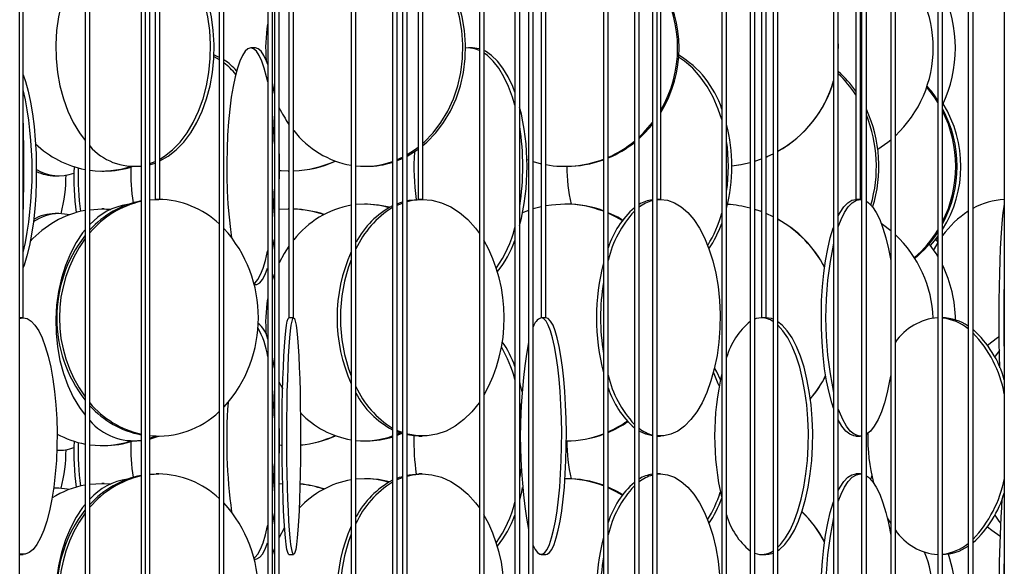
# Model space of a CAD drawing. Header units: millimetres. Extents: x 495 to 2657, y 518 to 2595.
# Tile 88 of 91: x 2414 to 2518, y 2266 to 2324. Entities that reach past the tile are written whole.
import ezdxf

# ---------------------------------------------------------------- set-up
doc = ezdxf.new("R2010")
doc.units = ezdxf.units.MM

msp = doc.modelspace()

# ---------------------------------------------------------------- linework, layer by layer
at = {"color": 7, "linetype": 'Continuous', "lineweight": 25}
for p, q in [((2413.94, 2120.05), (2413.94, 2574.8)), ((2414.32, 2292.55), (2414.32, 2574.8)), ((2420.85, 2574.8), (2420.85, 2247.55)), ((2421.35, 2247.55), (2421.35, 2574.8)), ((2426.79, 2574.8), (2426.79, 2190.05)), ((2427.2, 2574.8), (2427.2, 2132.55)), ((2427.7, 2132.55), (2427.7, 2574.8)), ((2428.26, 2574.8), (2428.26, 2305.05)), ((2428.76, 2305.05), (2428.76, 2574.8)), ((2435.03, 2574.8), (2435.03, 2235.05)), ((2435.53, 2235.05), (2435.53, 2574.8)), ((2440.16, 2574.8), (2440.16, 2177.55)), ((2440.66, 2177.55), (2440.66, 2574.8)), ((2440.87, 2574.8), (2440.87, 2120.05)), ((2441.37, 2120.05), (2441.37, 2574.8)), ((2442.4, 2574.8), (2442.4, 2292.55)), ((2442.9, 2292.55), (2442.9, 2574.8)), ((2448.97, 2574.8), (2448.97, 2247.55)), ((2449.47, 2247.55), (2449.47, 2574.8)), ((2453.35, 2574.8), (2453.35, 2190.05)), ((2453.85, 2190.05), (2453.85, 2574.8)), ((2454.4, 2574.8), (2454.4, 2132.55)), ((2454.9, 2132.55), (2454.9, 2574.8)), ((2456.06, 2574.8), (2456.06, 2305.05)), ((2456.56, 2305.05), (2456.56, 2574.8)), ((2462.55, 2574.8), (2462.55, 2235.05)), ((2463.05, 2235.05), (2463.05, 2574.8)), ((2466.29, 2574.8), (2466.29, 2177.55)), ((2466.79, 2177.55), (2466.79, 2574.8)), ((2467.73, 2574.8), (2467.73, 2120.05)), ((2468.23, 2120.05), (2468.23, 2574.8)), ((2469.05, 2574.8), (2469.05, 2292.55)), ((2469.55, 2292.55), (2469.55, 2574.8)), ((2475.64, 2574.8), (2475.64, 2247.55)), ((2476.14, 2247.55), (2476.14, 2574.8)), ((2478.91, 2574.8), (2478.91, 2190.05)), ((2479.41, 2190.05), (2479.41, 2574.8)), ((2480.81, 2574.8), (2480.81, 2132.55)), ((2481.31, 2132.55), (2481.31, 2574.8)), ((2481.7, 2305.05), (2481.7, 2574.8)), ((2488.15, 2574.8), (2488.15, 2237.28)), ((2488.65, 2235.05), (2488.65, 2574.8)), ((2491.14, 2574.8), (2491.14, 2177.55)), ((2491.64, 2177.55), (2491.64, 2574.8)), ((2492.33, 2574.8), (2492.33, 2292.55)), ((2492.83, 2292.55), (2492.83, 2574.8)), ((2493.58, 2574.8), (2493.58, 2120.05)), ((2494.08, 2120.05), (2494.08, 2574.8)), ((2499.96, 2574.8), (2499.96, 2247.55)), ((2500.46, 2247.55), (2500.46, 2574.8)), ((2502.31, 2574.8), (2502.31, 2305.05)), ((2502.81, 2305.05), (2502.81, 2574.8)), ((2502.93, 2574.8), (2502.93, 2190.05)), ((2503.43, 2190.05), (2503.43, 2574.8)), ((2506, 2574.8), (2506, 2132.55)), ((2506.5, 2132.55), (2506.5, 2574.8)), ((2510.98, 2574.8), (2510.98, 2241.38)), ((2510.99, 2574.8), (2510.99, 2292.55)), ((2511.48, 2240.43), (2511.48, 2574.8)), ((2511.49, 2292.55), (2511.49, 2574.8)), ((2514.2, 2574.8), (2514.2, 2177.55)), ((2514.7, 2177.55), (2514.7, 2574.8)), ((2518.01, 2574.8), (2518.01, 2120.05)), ((2438.86, 2321.05), (2438.37, 2321.05)), ((2461.37, 2321.05), (2461.07, 2321.03)), ((2461.81, 2321.05), (2461.37, 2321.05)), ((2434.48, 2320.14), (2435.03, 2319.84)), ((2502.93, 2315.53), (2502.81, 2315.73)), ((2502.93, 2315.06), (2502.81, 2315.28)), ((2453.85, 2309.26), (2454.4, 2309.52)), ((2453.85, 2309.15), (2454.4, 2309.38)), ((2467.55, 2309.28), (2467.73, 2309.22)), ((2491.64, 2309.1), (2492.33, 2309.34)), ((2491.64, 2309.1), (2492.33, 2309.33)), ((2425.94, 2308.55), (2426.32, 2308.55)), ((2426.32, 2308.55), (2426.79, 2308.57)), ((2427.7, 2308.84), (2428.26, 2309.06)), ((2450.37, 2308.55), (2450.65, 2308.55)), ((2468.23, 2309.05), (2469.05, 2308.83)), ((2471.57, 2308.55), (2471.72, 2308.55)), ((2417.69, 2307.55), (2418.09, 2307.55)), ((2422.64, 2308.05), (2422.88, 2308.05)), ((2442.31, 2308.05), (2442.4, 2308.05)), ((2427.7, 2305.02), (2428.37, 2305.05)), ((2427.7, 2305), (2428.65, 2305.05)), ((2428.76, 2305.05), (2428.26, 2305.05)), ((2456.56, 2305.05), (2456.06, 2305.05)), ((2481.7, 2305.05), (2481.31, 2305.05)), ((2481.31, 2305.03), (2481.66, 2305.05)), ((2502.81, 2305.05), (2502.31, 2305.05)), ((2502.8, 2305.05), (2502.93, 2305.04)), ((2421.35, 2303.96), (2422.64, 2304.05)), ((2422.88, 2304.05), (2422.64, 2304.05)), ((2422.64, 2304.05), (2423.56, 2304)), ((2422.88, 2304.05), (2423.59, 2304.02)), ((2441.37, 2304.01), (2442.31, 2304.05)), ((2442.4, 2304.05), (2442.31, 2304.05)), ((2442.31, 2304.05), (2442.4, 2304.05)), ((2450.37, 2304.55), (2449.47, 2304.5)), ((2450.65, 2304.55), (2450.37, 2304.55)), ((2453.85, 2304.45), (2454.4, 2304.67)), ((2471.72, 2304.55), (2471.57, 2304.55)), ((2418.09, 2303.55), (2417.69, 2303.55)), ((2493.58, 2303.22), (2492.83, 2303.57)), ((2493.58, 2303.21), (2492.83, 2303.56)), ((2510.99, 2300.57), (2510.77, 2300.85)), ((2438.71, 2296.05), (2438.86, 2296.05)), ((2414.32, 2292.55), (2413.94, 2292.55)), ((2413.94, 2292.48), (2414.31, 2292.55)), ((2442.9, 2292.55), (2442.4, 2292.55)), ((2469.06, 2292.55), (2469.05, 2292.55)), ((2469.55, 2292.55), (2469.06, 2292.55)), ((2492.35, 2292.55), (2492.33, 2292.55)), ((2492.83, 2292.55), (2492.35, 2292.55)), ((2511.49, 2292.55), (2511.48, 2292.55)), ((2427.7, 2279.84), (2428.24, 2280.05)), ((2428.37, 2280.05), (2428.65, 2280.05)), ((2454.4, 2280.3), (2453.85, 2280.49)), ((2453.85, 2280.26), (2454.13, 2280.39)), ((2453.85, 2280.15), (2454.29, 2280.34)), ((2456.13, 2280.05), (2456.49, 2280.05)), ((2481.31, 2280.05), (2481.66, 2280.05)), ((2502.32, 2280.05), (2502.8, 2280.05)), ((2422.64, 2279.05), (2422.88, 2279.05)), ((2425.94, 2279.55), (2426.32, 2279.55)), ((2426.32, 2279.55), (2426.79, 2279.57)), ((2450.37, 2279.55), (2450.65, 2279.55)), ((2471.72, 2279.55), (2471.72, 2279.55)), ((2417.87, 2278.55), (2418.09, 2278.55)), ((2427.7, 2276), (2428.65, 2276.05)), ((2427.7, 2276.02), (2428.37, 2276.05)), ((2428.65, 2276.05), (2428.37, 2276.05)), ((2456.49, 2276.05), (2456.13, 2276.05)), ((2481.66, 2276.05), (2481.31, 2276.05)), ((2481.31, 2276.03), (2481.66, 2276.05)), ((2502.8, 2276.05), (2502.32, 2276.05)), ((2502.8, 2276.05), (2502.93, 2276.04)), ((2421.35, 2274.96), (2422.64, 2275.05)), ((2422.88, 2275.05), (2422.64, 2275.05)), ((2422.64, 2275.05), (2423.56, 2275)), ((2422.88, 2275.05), (2423.59, 2275.02)), ((2441.37, 2275.01), (2441.74, 2275.03)), ((2450.37, 2275.55), (2449.47, 2275.5)), ((2450.65, 2275.55), (2450.37, 2275.55)), ((2453.85, 2275.45), (2454.4, 2275.67)), ((2471.72, 2275.55), (2471.57, 2275.55)), ((2504.09, 2275.24), (2504.12, 2275.34)), ((2418.09, 2274.55), (2417.53, 2274.51)), ((2417.69, 2274.55), (2417.53, 2274.55)), ((2418.09, 2274.55), (2417.69, 2274.55)), ((2413.94, 2267.55), (2414.31, 2267.55)), ((2442.4, 2267.55), (2442.9, 2267.55)), ((2469.06, 2267.55), (2469.55, 2267.55)), ((2492.35, 2267.55), (2492.81, 2267.55)), ((2438.71, 2267.05), (2438.86, 2267.05))]:
    msp.add_line(p, q, dxfattribs=at)
at = {"color": 7, "linetype": 'Continuous', "lineweight": 25, "flags": 128}
for points in [[(2428.76, 2309.12), (2429.62, 2309.61), (2430.48, 2310.29), (2431.28, 2311.11), (2432.02, 2312.08), (2432.67, 2313.17), (2433.24, 2314.38), (2433.7, 2315.67), (2434.07, 2317.05), (2434.32, 2318.47), (2434.47, 2319.94), (2434.5, 2321.42), (2434.41, 2322.89), (2434.21, 2324.34), (2433.9, 2325.75), (2433.48, 2327.08), (2432.97, 2328.34), (2432.36, 2329.49), (2431.66, 2330.52), (2430.89, 2331.42), (2430.06, 2332.17), (2429.17, 2332.77), (2428.76, 2332.98)], [(2428.76, 2309.31), (2429.24, 2309.61), (2430.1, 2310.29), (2430.91, 2311.11), (2431.64, 2312.08), (2432.29, 2313.17), (2432.86, 2314.38), (2433.33, 2315.67), (2433.69, 2317.05), (2433.95, 2318.47), (2434.09, 2319.94), (2434.12, 2321.42), (2434.03, 2322.89), (2433.83, 2324.34), (2433.52, 2325.75), (2433.11, 2327.08), (2432.59, 2328.34), (2431.98, 2329.49), (2431.28, 2330.52), (2430.51, 2331.42), (2429.68, 2332.17), (2428.79, 2332.77), (2428.76, 2332.78)], [(2456.56, 2310.76), (2456.97, 2311.11), (2457.91, 2312.08), (2458.74, 2313.17), (2459.46, 2314.38), (2460.06, 2315.67), (2460.52, 2317.05), (2460.85, 2318.47), (2461.03, 2319.94), (2461.07, 2321.42), (2460.96, 2322.89), (2460.7, 2324.34), (2460.31, 2325.75), (2459.78, 2327.08), (2459.12, 2328.34), (2458.34, 2329.49), (2457.45, 2330.52), (2456.56, 2331.34)], [(2456.56, 2310.99), (2456.7, 2311.11), (2457.63, 2312.08), (2458.47, 2313.17), (2459.19, 2314.38), (2459.78, 2315.67), (2460.25, 2317.05), (2460.57, 2318.47), (2460.76, 2319.94), (2460.79, 2321.42), (2460.68, 2322.89), (2460.43, 2324.34), (2460.03, 2325.75), (2459.5, 2327.08), (2458.84, 2328.34), (2458.06, 2329.49), (2457.18, 2330.52), (2456.56, 2331.11)], [(2420.85, 2330.84), (2420.6, 2330.52), (2419.91, 2329.49), (2419.3, 2328.34), (2418.78, 2327.08), (2418.36, 2325.75), (2418.05, 2324.34), (2417.85, 2322.89), (2417.77, 2321.42), (2417.8, 2319.94), (2417.94, 2318.47), (2418.19, 2317.05), (2418.56, 2315.67), (2419.03, 2314.38), (2419.59, 2313.17), (2420.25, 2312.08), (2420.85, 2311.26)], [(2438.37, 2321.05), (2438.07, 2320.96), (2437.77, 2320.7), (2437.49, 2320.27), (2437.21, 2319.67), (2436.95, 2318.92), (2436.71, 2318.02), (2436.5, 2316.99), (2436.31, 2315.84), (2436.14, 2314.58), (2436.02, 2313.25), (2435.92, 2311.84), (2435.86, 2310.39), (2435.83, 2308.92), (2435.84, 2307.44), (2435.88, 2305.97), (2435.96, 2304.55), (2436.08, 2303.17), (2436.22, 2301.88), (2436.34, 2301.04)], [(2440.16, 2317.46), (2440.03, 2318.02), (2439.79, 2318.92), (2439.53, 2319.67), (2439.26, 2320.27), (2438.97, 2320.7), (2438.67, 2320.96), (2438.37, 2321.05)], [(2440.16, 2319.31), (2440.02, 2319.67), (2439.75, 2320.27), (2439.46, 2320.7), (2439.16, 2320.96), (2438.86, 2321.05)], [(2462.55, 2320.78), (2462.05, 2320.96), (2461.37, 2321.05)], [(2462.55, 2320.95), (2462.49, 2320.96), (2461.81, 2321.05)], [(2466.29, 2316.4), (2466.05, 2316.99), (2465.56, 2318.02), (2465.02, 2318.92), (2464.44, 2319.67), (2463.81, 2320.27), (2463.16, 2320.7), (2463.05, 2320.76)], [(2500.46, 2320.5), (2500.47, 2321.42), (2500.46, 2321.6)], [(2434.49, 2320.31), (2434.77, 2320.2), (2435.03, 2320.08)], [(2466.29, 2315.02), (2466.04, 2315.84), (2465.61, 2316.99), (2465.12, 2318.02), (2464.58, 2318.92), (2463.99, 2319.67), (2463.37, 2320.27), (2463.05, 2320.5)], [(2488.15, 2313.49), (2487.78, 2314.58), (2487.25, 2315.84), (2486.61, 2316.99), (2485.88, 2318.02), (2485.08, 2318.92), (2484.21, 2319.67), (2483.59, 2320.09)], [(2414.32, 2318.23), (2414.56, 2317.52), (2414.84, 2316.49), (2415.09, 2315.34), (2415.3, 2314.08), (2415.46, 2312.75), (2415.59, 2311.34), (2415.67, 2309.89), (2415.7, 2308.42), (2415.69, 2306.94), (2415.64, 2305.47), (2415.53, 2304.05), (2415.39, 2302.67), (2415.2, 2301.38), (2414.97, 2300.17), (2414.71, 2299.08), (2414.41, 2298.11), (2414.32, 2297.86)], [(2440.87, 2316.23), (2440.74, 2316.99), (2440.66, 2317.41)], [(2510.99, 2315.29), (2510.63, 2315.84), (2509.81, 2316.9)], [(2479.41, 2311.64), (2479.86, 2312.08), (2480.81, 2313.17)], [(2479.41, 2311.5), (2480.01, 2312.08), (2480.81, 2312.97)], [(2504.64, 2310.36), (2505.71, 2311.11), (2506, 2311.34)], [(2454.9, 2309.79), (2455.67, 2310.29), (2456.06, 2310.58)], [(2454.9, 2309.63), (2455.95, 2310.29), (2456.06, 2310.37)], [(2492.83, 2309.54), (2493, 2309.61), (2493.58, 2309.88)], [(2492.83, 2309.53), (2493.02, 2309.61), (2493.58, 2309.87)], [(2427.7, 2308.73), (2427.77, 2308.75), (2428.26, 2308.9)], [(2489.21, 2308.61), (2490.17, 2308.75), (2491.14, 2308.96)], [(2489.21, 2308.61), (2490.19, 2308.75), (2491.14, 2308.96)], [(2442.4, 2308.05), (2441.58, 2308.07), (2441.37, 2308.08)], [(2454.9, 2304.92), (2455.11, 2304.96), (2456.13, 2305.05)], [(2454.9, 2304.83), (2455.47, 2304.96), (2456.49, 2305.05)], [(2456.49, 2305.05), (2457.51, 2304.96), (2458.52, 2304.7), (2459.5, 2304.27), (2460.44, 2303.67), (2461.32, 2302.92), (2462.13, 2302.02), (2462.55, 2301.46)], [(2481.66, 2305.05), (2482.41, 2304.96), (2483.15, 2304.7), (2483.86, 2304.27), (2484.55, 2303.67), (2485.19, 2302.92), (2485.79, 2302.02), (2486.32, 2300.99), (2486.79, 2299.84), (2487.19, 2298.58), (2487.51, 2297.25), (2487.75, 2295.84), (2487.91, 2294.39), (2487.98, 2292.92), (2487.95, 2291.44), (2487.84, 2289.97), (2487.65, 2288.55), (2487.36, 2287.17), (2487, 2285.88), (2486.57, 2284.67), (2486.06, 2283.58), (2485.5, 2282.61), (2484.87, 2281.79), (2484.21, 2281.11), (2483.51, 2280.59), (2482.78, 2280.25), (2482.04, 2280.07), (2481.31, 2280.07)], [(2500.46, 2303.31), (2500.65, 2303.67), (2501.05, 2304.27), (2501.46, 2304.7), (2501.89, 2304.96), (2502.32, 2305.05)], [(2500.46, 2302.16), (2500.76, 2302.92), (2501.13, 2303.67), (2501.52, 2304.27), (2501.94, 2304.7), (2502.37, 2304.96), (2502.8, 2305.05)], [(2453.04, 2304.22), (2451.88, 2304.46), (2450.65, 2304.55)], [(2453.85, 2304.6), (2454.1, 2304.7), (2454.4, 2304.79)], [(2469.05, 2304.27), (2468.77, 2304.2), (2468.23, 2304.05)], [(2471.57, 2304.55), (2470.16, 2304.46), (2469.55, 2304.37)], [(2492.33, 2303.77), (2492.33, 2303.77), (2491.64, 2304)], [(2492.33, 2303.76), (2492.31, 2303.77), (2491.64, 2303.99)], [(2503.43, 2304.86), (2503.66, 2304.7), (2504.07, 2304.27), (2504.47, 2303.67), (2504.84, 2302.92), (2505.18, 2302.02), (2505.5, 2300.99), (2505.77, 2299.84), (2506, 2298.59)], [(2517.53, 2287.27), (2517.5, 2288.55), (2517.47, 2289.97), (2517.46, 2291.44), (2517.46, 2292.92), (2517.47, 2294.39), (2517.49, 2295.84), (2517.52, 2297.25), (2517.56, 2298.58), (2517.61, 2299.84), (2517.67, 2300.99), (2517.74, 2302.02), (2517.81, 2302.92), (2517.89, 2303.67), (2517.98, 2304.27), (2518.01, 2304.42)], [(2419.18, 2303.41), (2418.96, 2303.46), (2418.09, 2303.55)], [(2467.73, 2303.88), (2467.43, 2303.77), (2467.1, 2303.63)], [(2477.67, 2302.87), (2477.16, 2303.17), (2476.14, 2303.65)], [(2477.63, 2302.81), (2477, 2303.17), (2476.14, 2303.59)], [(2499.96, 2283), (2499.77, 2283.58), (2499.48, 2284.67), (2499.23, 2285.88), (2499.02, 2287.17), (2498.86, 2288.55), (2498.74, 2289.97), (2498.68, 2291.44), (2498.67, 2292.92), (2498.7, 2294.39), (2498.79, 2295.84), (2498.93, 2297.25), (2499.12, 2298.58), (2499.35, 2299.84), (2499.62, 2300.99), (2499.93, 2302.02), (2499.96, 2302.1)], [(2506, 2301.75), (2505.13, 2302.42), (2505.01, 2302.5)], [(2420.85, 2301.84), (2420.6, 2301.52), (2419.91, 2300.49), (2419.3, 2299.34), (2418.78, 2298.08), (2418.36, 2296.75), (2418.05, 2295.34), (2417.85, 2293.89), (2417.77, 2292.42), (2417.8, 2290.94), (2417.94, 2289.47), (2418.19, 2288.05), (2418.56, 2286.67), (2419.03, 2285.38), (2419.59, 2284.17), (2420.25, 2283.08), (2420.85, 2282.26)], [(2440.66, 2299.69), (2440.84, 2300.67), (2440.87, 2300.86)], [(2510.21, 2300.19), (2510.62, 2300.67), (2510.99, 2301.14)], [(2510.99, 2300.86), (2510.89, 2300.99), (2510.88, 2301)], [(2442.4, 2300.11), (2441.9, 2299.34), (2441.37, 2298.35)], [(2510.99, 2299.02), (2510.8, 2299.34), (2510.08, 2300.36)], [(2510.99, 2300.49), (2510.6, 2299.84), (2510.54, 2299.72)], [(2438.69, 2296.14), (2438.82, 2296.25), (2439.11, 2296.59), (2439.4, 2297.11), (2439.67, 2297.79), (2439.92, 2298.61), (2440.14, 2299.58), (2440.16, 2299.64)], [(2438.86, 2296.05), (2439.01, 2296.07), (2439.31, 2296.25), (2439.6, 2296.59), (2439.89, 2297.11), (2440.15, 2297.79), (2440.16, 2297.79)], [(2440.87, 2297.19), (2440.71, 2296.75), (2440.66, 2296.58)], [(2414.31, 2292.55), (2414.73, 2292.46), (2415.15, 2292.2), (2415.56, 2291.77), (2415.95, 2291.17), (2416.31, 2290.42), (2416.65, 2289.52), (2416.96, 2288.49), (2417.22, 2287.34), (2417.45, 2286.08), (2417.63, 2284.75), (2417.77, 2283.34), (2417.86, 2281.89), (2417.89, 2280.42), (2417.88, 2278.94), (2417.82, 2277.47), (2417.71, 2276.05), (2417.55, 2274.67), (2417.34, 2273.38), (2417.09, 2272.17), (2416.81, 2271.08), (2416.49, 2270.11), (2416.13, 2269.29), (2415.76, 2268.61), (2415.36, 2268.09), (2414.95, 2267.75), (2414.52, 2267.57), (2414.1, 2267.57), (2413.94, 2267.61)], [(2442.4, 2267.55), (2442.36, 2267.57), (2442.28, 2267.75), (2442.19, 2268.09), (2442.11, 2268.61), (2442.03, 2269.29), (2441.96, 2270.11), (2441.9, 2271.08), (2441.84, 2272.17), (2441.79, 2273.38), (2441.75, 2274.67), (2441.72, 2276.05), (2441.69, 2277.47), (2441.68, 2278.94), (2441.68, 2280.42), (2441.69, 2281.89), (2441.7, 2283.34), (2441.73, 2284.75), (2441.77, 2286.08), (2441.81, 2287.34), (2441.87, 2288.49), (2441.93, 2289.52), (2442, 2290.42), (2442.07, 2291.17), (2442.15, 2291.77), (2442.23, 2292.2), (2442.32, 2292.46), (2442.4, 2292.55)], [(2442.9, 2292.55), (2442.99, 2292.46), (2443.07, 2292.2), (2443.16, 2291.77), (2443.24, 2291.17), (2443.31, 2290.42), (2443.38, 2289.52), (2443.44, 2288.49), (2443.49, 2287.34), (2443.54, 2286.08), (2443.58, 2284.75), (2443.6, 2283.34), (2443.62, 2281.89), (2443.63, 2280.42), (2443.63, 2278.94), (2443.61, 2277.47), (2443.59, 2276.05), (2443.56, 2274.67), (2443.52, 2273.38), (2443.47, 2272.17), (2443.41, 2271.08), (2443.34, 2270.11), (2443.27, 2269.29), (2443.2, 2268.61), (2443.12, 2268.09), (2443.03, 2267.75), (2442.95, 2267.57), (2442.86, 2267.57), (2442.77, 2267.75), (2442.69, 2268.09), (2442.61, 2268.61), (2442.53, 2269.29), (2442.46, 2270.11), (2442.4, 2271.08), (2442.34, 2272.17), (2442.29, 2273.38), (2442.25, 2274.67), (2442.21, 2276.05), (2442.19, 2277.47), (2442.18, 2278.94), (2442.18, 2280.42), (2442.18, 2281.89), (2442.2, 2283.34), (2442.23, 2284.75), (2442.27, 2286.08), (2442.31, 2287.34), (2442.37, 2288.49), (2442.43, 2289.52), (2442.5, 2290.42), (2442.57, 2291.17), (2442.65, 2291.77), (2442.73, 2292.2), (2442.82, 2292.46), (2442.9, 2292.55)], [(2468.23, 2268.5), (2468.42, 2268.09), (2468.67, 2267.75), (2468.93, 2267.57), (2469.19, 2267.57), (2469.44, 2267.75), (2469.69, 2268.09), (2469.93, 2268.61), (2470.16, 2269.29), (2470.37, 2270.11), (2470.57, 2271.08), (2470.74, 2272.17), (2470.89, 2273.38), (2471.02, 2274.67), (2471.11, 2276.05), (2471.18, 2277.47), (2471.22, 2278.94), (2471.23, 2280.42), (2471.2, 2281.89), (2471.15, 2283.34), (2471.07, 2284.75), (2470.96, 2286.08), (2470.82, 2287.34), (2470.66, 2288.49), (2470.47, 2289.52), (2470.27, 2290.42), (2470.05, 2291.17), (2469.81, 2291.77), (2469.57, 2292.2), (2469.31, 2292.46), (2469.06, 2292.55), (2469.06, 2292.55)], [(2469.55, 2267.55), (2469.68, 2267.57), (2469.93, 2267.75), (2470.18, 2268.09), (2470.42, 2268.61), (2470.65, 2269.29), (2470.87, 2270.11), (2471.06, 2271.08), (2471.23, 2272.17), (2471.38, 2273.38), (2471.51, 2274.67), (2471.61, 2276.05), (2471.67, 2277.47), (2471.71, 2278.94), (2471.72, 2280.42), (2471.7, 2281.89), (2471.64, 2283.34), (2471.56, 2284.75), (2471.45, 2286.08), (2471.31, 2287.34), (2471.15, 2288.49), (2470.97, 2289.52), (2470.76, 2290.42), (2470.54, 2291.17), (2470.31, 2291.77), (2470.06, 2292.2), (2469.81, 2292.46), (2469.55, 2292.55)], [(2492.35, 2292.55), (2491.77, 2292.46), (2491.64, 2292.42)], [(2493.58, 2292.4), (2493.4, 2292.46), (2492.81, 2292.55)], [(2494.08, 2267.97), (2494.26, 2268.09), (2494.81, 2268.61), (2495.33, 2269.29), (2495.82, 2270.11), (2496.26, 2271.08), (2496.66, 2272.17), (2497, 2273.38), (2497.28, 2274.67), (2497.5, 2276.05), (2497.66, 2277.47), (2497.74, 2278.94), (2497.76, 2280.42), (2497.71, 2281.89), (2497.59, 2283.34), (2497.4, 2284.75), (2497.15, 2286.08), (2496.84, 2287.34), (2496.47, 2288.49), (2496.05, 2289.52), (2495.58, 2290.42), (2495.07, 2291.17), (2494.54, 2291.77), (2494.08, 2292.13)], [(2494.08, 2268.33), (2494.35, 2268.61), (2494.87, 2269.29), (2495.36, 2270.11), (2495.8, 2271.08), (2496.2, 2272.17), (2496.54, 2273.38), (2496.82, 2274.67), (2497.04, 2276.05), (2497.2, 2277.47), (2497.29, 2278.94), (2497.3, 2280.42), (2497.25, 2281.89), (2497.13, 2283.34), (2496.94, 2284.75), (2496.69, 2286.08), (2496.38, 2287.34), (2496.01, 2288.49), (2495.59, 2289.52), (2495.12, 2290.42), (2494.61, 2291.17), (2494.08, 2291.76)], [(2517.47, 2290.54), (2517.28, 2290.42), (2516.23, 2289.63)], [(2440.87, 2287.23), (2440.74, 2287.99), (2440.66, 2288.41)], [(2517.49, 2289.09), (2517.04, 2288.49), (2516.99, 2288.41)], [(2487.87, 2285.35), (2487.78, 2285.58), (2487.27, 2286.79)], [(2488, 2285.98), (2487.61, 2286.84), (2487.39, 2287.27)], [(2506, 2286.51), (2505.89, 2285.88), (2505.64, 2284.67), (2505.34, 2283.58), (2505.02, 2282.61), (2504.66, 2281.79), (2504.27, 2281.11), (2503.87, 2280.59), (2503.44, 2280.25), (2503.43, 2280.23)], [(2441.37, 2285.75), (2441.56, 2285.38), (2441.74, 2285.04)], [(2467.04, 2284.73), (2466.85, 2285.58), (2466.79, 2285.81)], [(2462.55, 2283.64), (2462.51, 2283.58), (2461.73, 2282.61), (2460.88, 2281.79), (2459.97, 2281.11), (2459.02, 2280.59), (2458.02, 2280.25), (2457.01, 2280.07), (2455.98, 2280.07), (2454.97, 2280.25), (2454.9, 2280.26)], [(2466.93, 2282.67), (2466.91, 2282.84), (2466.79, 2283.73)], [(2502.93, 2280.06), (2502.58, 2280.07), (2502.15, 2280.25), (2501.73, 2280.59), (2501.32, 2281.11), (2500.94, 2281.79), (2500.58, 2282.61), (2500.46, 2282.93)], [(2502.32, 2280.05), (2502.1, 2280.07), (2501.67, 2280.25), (2501.25, 2280.59), (2500.85, 2281.11), (2500.46, 2281.78)], [(2428.37, 2280.05), (2427.75, 2280.07), (2427.7, 2280.07)], [(2427.7, 2279.73), (2427.77, 2279.75), (2428.61, 2280.05)], [(2454.4, 2280.42), (2453.97, 2280.59), (2453.85, 2280.65)], [(2456.13, 2280.05), (2455.62, 2280.07), (2454.9, 2280.18)], [(2480.81, 2280.08), (2480.12, 2280.25), (2479.41, 2280.58)], [(2441.68, 2279.06), (2441.58, 2279.07), (2441.37, 2279.08)], [(2454.9, 2275.92), (2455.11, 2275.96), (2456.13, 2276.05)], [(2454.9, 2275.83), (2455.47, 2275.96), (2456.49, 2276.05)], [(2456.49, 2276.05), (2457.51, 2275.96), (2458.52, 2275.7), (2459.5, 2275.27), (2460.44, 2274.67), (2461.32, 2273.92), (2462.13, 2273.02), (2462.55, 2272.46)], [(2466.79, 2275.37), (2466.81, 2275.55), (2466.97, 2276.7)], [(2481.66, 2276.05), (2482.41, 2275.96), (2483.15, 2275.7), (2483.86, 2275.27), (2484.55, 2274.67), (2485.19, 2273.92), (2485.79, 2273.02), (2486.32, 2271.99), (2486.79, 2270.84), (2487.19, 2269.58), (2487.51, 2268.25), (2487.75, 2266.84), (2487.91, 2265.39)], [(2500.46, 2274.31), (2500.65, 2274.67), (2501.05, 2275.27), (2501.46, 2275.7), (2501.89, 2275.96), (2502.32, 2276.05)], [(2500.46, 2273.16), (2500.76, 2273.92), (2501.13, 2274.67), (2501.52, 2275.27), (2501.94, 2275.7), (2502.37, 2275.96), (2502.8, 2276.05)], [(2453.04, 2275.22), (2451.88, 2275.46), (2450.65, 2275.55)], [(2453.85, 2275.6), (2454.1, 2275.7), (2454.4, 2275.79)], [(2503.43, 2275.86), (2503.66, 2275.7), (2504.07, 2275.27), (2504.47, 2274.67), (2504.84, 2273.92), (2505.18, 2273.02), (2505.5, 2271.99), (2505.77, 2270.84), (2506, 2269.59)], [(2503.9, 2275.46), (2503.93, 2275.55), (2504.01, 2275.84)], [(2419.18, 2274.41), (2418.96, 2274.46), (2418.09, 2274.55)], [(2466.79, 2273.28), (2467, 2274.17), (2467.1, 2274.64)], [(2477.67, 2273.87), (2477.16, 2274.17), (2476.14, 2274.65)], [(2477.63, 2273.81), (2477, 2274.17), (2476.14, 2274.59)], [(2420.85, 2272.84), (2420.6, 2272.52), (2419.91, 2271.49), (2419.3, 2270.34), (2418.78, 2269.08), (2418.36, 2267.75), (2418.05, 2266.34), (2417.85, 2264.89), (2417.77, 2263.42), (2417.8, 2261.94), (2417.94, 2260.47), (2418.19, 2259.05), (2418.56, 2257.67), (2419.03, 2256.38), (2419.59, 2255.17), (2420.25, 2254.08), (2420.85, 2253.26)], [(2499.96, 2254), (2499.77, 2254.58), (2499.48, 2255.67), (2499.23, 2256.88), (2499.02, 2258.17), (2498.86, 2259.55), (2498.74, 2260.97), (2498.68, 2262.44), (2498.67, 2263.92), (2498.7, 2265.39), (2498.79, 2266.84), (2498.93, 2268.25), (2499.12, 2269.58), (2499.35, 2270.84), (2499.62, 2271.99), (2499.93, 2273.02), (2499.96, 2273.1)], [(2440.66, 2270.69), (2440.84, 2271.67), (2440.87, 2271.86)], [(2505.64, 2271.42), (2505.84, 2271.08), (2506, 2270.83)], [(2516.99, 2271.69), (2517.43, 2271.08), (2517.61, 2270.86)], [(2438.69, 2267.14), (2438.82, 2267.25), (2439.11, 2267.59), (2439.4, 2268.11), (2439.67, 2268.79), (2439.92, 2269.61), (2440.14, 2270.58), (2440.16, 2270.64)], [(2441.94, 2270.4), (2441.9, 2270.34), (2441.37, 2269.35)], [(2516.23, 2270.47), (2516.68, 2270.11), (2517.55, 2269.5)], [(2438.86, 2267.05), (2439.01, 2267.07), (2439.31, 2267.25), (2439.6, 2267.59), (2439.89, 2268.11), (2440.15, 2268.79), (2440.16, 2268.79)], [(2440.87, 2268.19), (2440.71, 2267.75), (2440.66, 2267.58)], [(2492.81, 2267.55), (2493.11, 2267.57), (2493.58, 2267.7)]]:
    msp.add_lwpolyline(points, dxfattribs=at)
at = {"color": 7, "linetype": 'Continuous', "lineweight": 25}
for centre, radius, start, end in [((2497.78, 2321.05), 12.72, 313.2592, 46.7408), ((2470.62, 2321.05), 13.01, 328.407, 31.593), ((2470.46, 2321.05), 13.02, 329.73, 30.27), ((2498.79, 2321.05), 14.05, 334.5924, 25.4076), ((2454.88, 2321.05), 14.94, 170.3595, 185.1228), ((2431.94, 2314.33), 6.54, 41.1128, 56.6679), ((2478.17, 2311.3), 10.51, 18.2239, 58.8798), ((2430.85, 2313.6), 7.53, 38.1524, 51.5059), ((2492.77, 2309.81), 11.65, 35.0465, 48.6862), ((2487.96, 2321.04), 12.5, 299.3506, 343.8656), ((2487.97, 2321.04), 12.5, 299.2509, 343.5559), ((2492.41, 2309.72), 11.78, 32.8621, 46.9066), ((2375.47, 2308.05), 39.79, 347.5246, 12.4754), ((2500.53, 2308.77), 12.44, 32.7815, 41.5316), ((2452.84, 2320.31), 12.75, 205.8952, 215.085), ((2442.28, 2308.55), 25.29, 345.6563, 14.3437), ((2490.35, 2308.54), 14.4, 342.6111, 24.7644), ((2500.92, 2308.55), 12.5, 327.7432, 31.7862), ((2500.12, 2308.55), 12.9, 331.7639, 28.2361), ((2499.97, 2308.55), 12.91, 333.0767, 26.9233), ((2240.16, 2308.55), 174.23, 358.3986, 1.6014), ((2388.54, 2308.93), 52.36, 2.2325, 5.6111), ((2490.06, 2308.54), 14.43, 343.5825, 22.1353), ((2450.7, 2318.38), 9.87, 217.8407, 259.9086), ((2440.77, 2308.55), 26.35, 350.8796, 9.1204), ((2471.31, 2308.55), 17.9, 345.5909, 14.4091), ((2422.85, 2318.46), 10.44, 226.1647, 258.9876), ((2426, 2314.69), 6.13, 220.6549, 277.3571), ((2380.55, 2308.55), 60.85, 357.9844, 2.0156), ((2471.41, 2320.3), 11.79, 293.6666, 309.4953), ((2471.59, 2320.26), 11.74, 292.8257, 308.5683), ((2470.7, 2308.55), 18.15, 351.5855, 8.4145), ((2482.29, 2308.55), 26.68, 176.6952, 187.555), ((2471.57, 2319.92), 11.37, 259.791, 290.9873), ((2471.72, 2319.94), 11.39, 270.0256, 290.1599), ((2418.08, 2312.18), 4.62, 239.0585, 290.0347), ((2450.05, 2307.54), 30.38, 178.1786, 187.3476), ((2450.53, 2307.54), 30.41, 178.4274, 187.1158), ((2422.64, 2317.78), 9.73, 262.399, 288.5211), ((2422.87, 2317.81), 9.76, 270.0339, 288.4186), ((2447.51, 2308.04), 21.83, 178.898, 188.7896), ((2442.31, 2320.24), 12.19, 272.7874, 294.0818), ((2442.39, 2320.24), 12.19, 272.3995, 293.8904), ((2450.37, 2317.33), 8.78, 264.1144, 289.7968), ((2450.64, 2317.36), 8.81, 270.0475, 288.0948), ((2489.55, 2308.52), 17.77, 179.8962, 192.9406), ((2417.71, 2312.17), 4.62, 244.3087, 269.716), ((2403.17, 2307.53), 15.67, 345.2685, 0.4914), ((2388.61, 2308.17), 52.3, 354.3868, 357.7696), ((2428.51, 2295.55), 9.5, 46.6744, 89.2035), ((2481.33, 2301.38), 3.68, 98.1731, 121.5158), ((2518.41, 2297.36), 7.69, 92.9986, 118.8596), ((2428.71, 2295.15), 9.94, 101.1833, 137.7655), ((2429.03, 2295.07), 10.03, 102.9321, 139.9209), ((2426.32, 2297.86), 6.72, 98.3447, 137.5972), ((2450.75, 2294.64), 9.96, 100.2797, 141.971), ((2442.39, 2291.87), 12.18, 72.1716, 87.6035), ((2442.31, 2291.87), 12.18, 71.918, 87.2155), ((2458.72, 2295.52), 10.2, 121.81, 155.0864), ((2457.75, 2296.11), 9.37, 118.0445, 151.7273), ((2450.36, 2295.72), 8.83, 73.0041, 89.9278), ((2471.56, 2293.16), 11.39, 69.0208, 89.9742), ((2471.72, 2293.16), 11.39, 69.8386, 89.9758), ((2485.1, 2297.1), 9.39, 131.208, 162.3836), ((2481.99, 2300.87), 4.23, 106.2005, 127.5865), ((2487.96, 2292.07), 12.48, 75.2434, 86.3602), ((2487.98, 2292.07), 12.48, 75.3334, 86.4461), ((2422.91, 2293.5), 10.59, 101.1894, 137.8742), ((2418.18, 2298.6), 4.95, 91.1158, 124.3857), ((2417.73, 2298.8), 4.75, 90.5756, 119.1783), ((2487.08, 2296.11), 11.22, 136.7377, 167.0963), ((2474.51, 2307.53), 14.2, 328.8681, 343.9471), ((2487.98, 2292.05), 12.5, 27.9276, 60.7512), ((2487.96, 2292.05), 12.5, 27.7802, 60.6515), ((2519.64, 2295.36), 10.04, 122.8189, 144.2582), ((2425.16, 2292.55), 14.02, 317.7667, 42.2983), ((2453.57, 2305.37), 13.14, 324.9141, 345.4673), ((2475.58, 2307.19), 13.41, 326.741, 339.6051), ((2432.01, 2292.55), 14.15, 142.2559, 217.9964), ((2432.37, 2292.55), 14.23, 144.0075, 215.9925), ((2497.86, 2292.1), 12.63, 1.8901, 46.8618), ((2500.47, 2308.28), 12.35, 310.5994, 328.4143), ((2500.61, 2308.27), 12.34, 310.0576, 327.2518), ((2448.45, 2292.55), 16.71, 330.8653, 29.3496), ((2456.23, 2304.22), 10.65, 320.3908, 340.689), ((2536.39, 2292.55), 37.27, 167.7831, 192.2169), ((2464.6, 2292.55), 17.11, 155.9349, 204.0651), ((2465.16, 2292.55), 17.31, 159.2614, 200.7386), ((2498.34, 2292.55), 23.43, 165.6322, 194.3678), ((2498.91, 2292.09), 13.94, 0.9859, 25.464), ((2705.02, 2292.55), 187.07, 178.6496, 181.3504), ((2499.49, 2292.55), 24.15, 171.036, 188.964), ((2454.88, 2292.05), 14.94, 170.3595, 185.1228), ((2469.58, 2291.25), 1.4, 112.1074, 165.6303), ((2492.29, 2290.22), 2.33, 56.3275, 88.3896), ((2511.45, 2286.54), 6.03, 94.544, 145.3057), ((2511.34, 2287.51), 5.04, 55.5366, 88.9077), ((2510.87, 2287.31), 5.25, 50.7009, 83.3834), ((2431.27, 2287.11), 8.99, 8.6074, 29.462), ((2437.42, 2289.77), 2.79, 11.0679, 52.4299), ((2496.12, 2286.2), 7.77, 129.8198, 163.9951), ((2507.45, 2283.09), 10.95, 15.3649, 48.545), ((2505.66, 2282.22), 12.56, 10.5851, 43.991), ((2452.75, 2282.46), 14, 14.742, 30.0855), ((2455.61, 2283.61), 11.33, 19.5118, 34.4709), ((2522.78, 2280.05), 55.93, 169.8283, 190.1717), ((2487.44, 2289.18), 11.62, 193.4417, 222.7243), ((2516.41, 2280.05), 29.02, 166.8432, 193.0676), ((2487.95, 2292.05), 12.5, 319.873, 333.3847), ((2487.97, 2292.05), 12.5, 319.7565, 333.2389), ((2458.56, 2289.43), 9.99, 204.5518, 238.5518), ((2388.54, 2279.93), 52.36, 2.2325, 5.6111), ((2457.8, 2289.04), 9.44, 208.0678, 241.8346), ((2485.22, 2288.07), 9.53, 197.845, 228.5634), ((2429.04, 2290.05), 10.06, 220.1197, 257.0273), ((2428.67, 2289.87), 9.86, 222.0763, 258.975), ((2490.82, 2279.58), 55, 175.8099, 187.8816), ((2428.58, 2289.43), 9.37, 264.6136, 313.5548), ((2450.65, 2289.23), 9.72, 223.8876, 260.055), ((2426, 2285.69), 6.13, 220.6549, 277.3571), ((2380.55, 2279.55), 60.85, 357.9844, 2.0156), ((2471.45, 2291.24), 11.71, 293.6377, 304.9287), ((2471.6, 2291.23), 11.7, 292.8171, 304.3764), ((2422.72, 2289.1), 10.06, 241.3347, 259.3041), ((2442.31, 2291.24), 12.2, 276.2101, 294.0769), ((2442.39, 2291.24), 12.19, 275.8275, 293.8856), ((2450.37, 2288.33), 8.78, 264.1144, 289.7968), ((2482.2, 2279.54), 26.59, 178.8579, 187.5616), ((2471.56, 2290.94), 11.4, 270.7795, 290.9769), ((2471.72, 2290.94), 11.39, 270.0256, 290.1599), ((2481.92, 2284.09), 4.08, 232.028, 254.1849), ((2523.56, 2280), 19.99, 179.0477, 194.1271), ((2450.05, 2278.54), 30.38, 178.1786, 187.3476), ((2450.53, 2278.54), 30.41, 178.4274, 187.1158), ((2422.64, 2288.78), 9.73, 262.399, 288.5211), ((2422.87, 2288.81), 9.76, 270.0339, 288.4186), ((2447.51, 2279.04), 21.83, 178.898, 188.7896), ((2450.64, 2288.36), 8.81, 270.0475, 288.0948), ((2489.55, 2279.52), 17.77, 179.8962, 192.9406), ((2418.08, 2283.08), 4.53, 267.375, 290.5473), ((2403.17, 2278.53), 15.67, 345.268, 0.3153), ((2388.61, 2279.17), 52.3, 354.3868, 357.7696), ((2428.71, 2266.15), 9.94, 101.1833, 137.7655), ((2428.51, 2266.55), 9.5, 46.6744, 89.2035), ((2481.33, 2272.38), 3.68, 98.1731, 121.5158), ((2481.99, 2271.87), 4.23, 106.2005, 127.5865), ((2422.75, 2264.9), 10.16, 100.7715, 122.0065), ((2429.03, 2266.07), 10.03, 102.9321, 139.9209), ((2426.32, 2268.86), 6.72, 98.3447, 137.5972), ((2450.7, 2265.76), 9.83, 100.141, 137.2705), ((2442.39, 2262.87), 12.18, 72.1724, 84.4685), ((2442.31, 2262.87), 12.18, 71.9189, 84.0802), ((2458.72, 2266.52), 10.2, 121.81, 155.0864), ((2457.75, 2267.11), 9.37, 118.0445, 151.7273), ((2450.36, 2266.72), 8.83, 73.0041, 89.9278), ((2471.56, 2264.16), 11.39, 69.0208, 89.9742), ((2471.72, 2264.16), 11.39, 69.8386, 89.9758), ((2485.1, 2268.1), 9.39, 131.208, 162.3836), ((2505.37, 2278.03), 12.88, 316.4308, 348.9931), ((2487.08, 2267.11), 11.22, 136.7377, 167.0963), ((2474.87, 2278.36), 13.79, 328.7094, 342.0833), ((2507.18, 2277.18), 11.26, 311.9178, 344.1723), ((2425.16, 2263.55), 14.02, 317.7667, 42.2983), ((2453.57, 2276.37), 13.14, 324.9141, 345.4673), ((2475.59, 2278.18), 13.4, 326.7384, 339.4878), ((2671.43, 2263.46), 153.99, 176.2954, 181.933), ((2432.01, 2263.55), 14.15, 142.2559, 217.9964), ((2432.37, 2263.55), 14.23, 144.0075, 215.9925), ((2448.45, 2263.55), 16.71, 330.8653, 29.3496), ((2495.76, 2273.66), 7.36, 195.0224, 231.1628), ((2487.95, 2263.05), 12.5, 27.7823, 46.1043), ((2487.97, 2263.05), 12.5, 27.9296, 46.196), ((2456.23, 2275.22), 10.65, 320.3908, 340.689), ((2536.39, 2263.55), 37.27, 167.7831, 192.2169), ((2464.6, 2263.55), 17.11, 155.9349, 204.0651), ((2465.16, 2263.55), 17.31, 159.2614, 200.7386), ((2511.38, 2273.42), 5.89, 214.0438, 266.1065), ((2498.34, 2263.55), 23.43, 165.6322, 194.3678), ((2510.85, 2272.84), 5.31, 276.8078, 309.1079), ((2492.36, 2269.68), 2.13, 250.3398, 304.9929), ((2497.7, 2263.06), 12.79, 2.1152, 21.706), ((2511.37, 2272.5), 4.95, 270.7783, 304.7774), ((2498.73, 2263.06), 14.11, 1.0708, 18.7406), ((2705.02, 2263.55), 187.07, 178.6496, 181.3504), ((2499.49, 2263.55), 24.15, 171.036, 188.964)]:
    msp.add_arc(centre, radius, start, end, dxfattribs=at)

doc.saveas('drawing.dxf')
